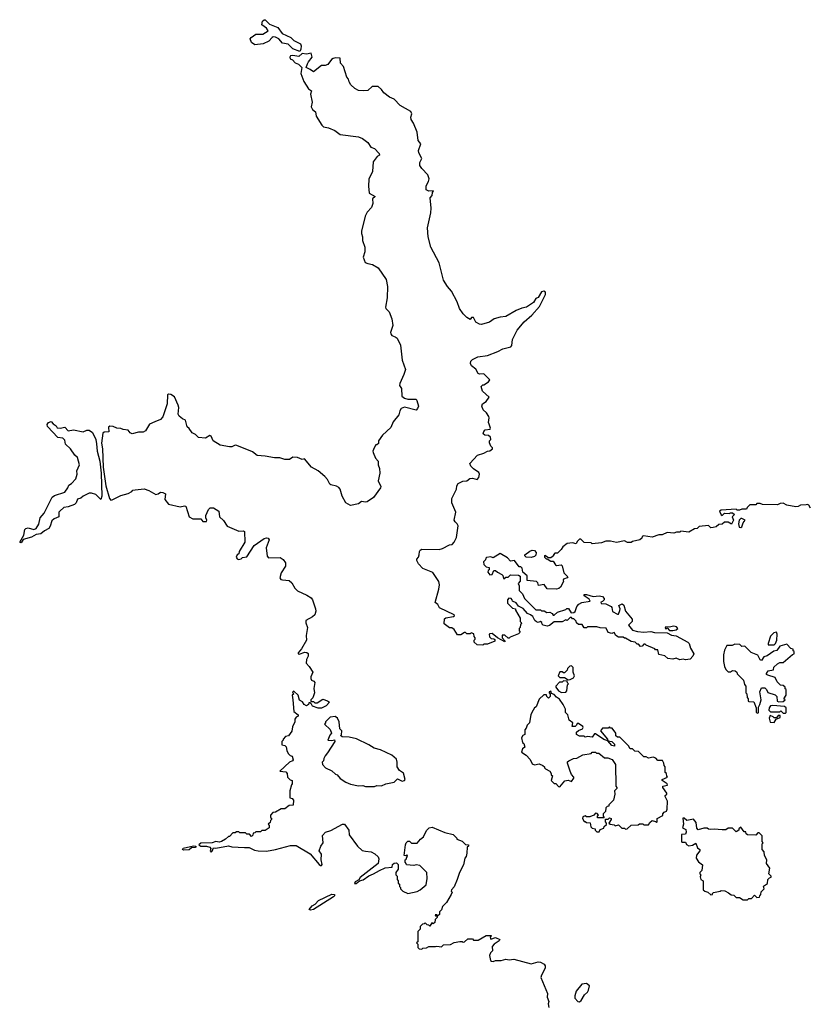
# Model space of a CAD drawing. Extents: x 2240384 to 2404287, y 351326 to 526670.
# Tile 45 of 256: x 2299012 to 2305871, y 366262 to 374811. Entities that reach past the tile are written whole.
import ezdxf

# ---------------------------------------------------------------- set-up
doc = ezdxf.new("R2010")
doc.units = 0

msp = doc.modelspace()

# ---------------------------------------------------------------- linework, layer by layer
at = {"layer": '0CON20XD'}
for points in [[(2301445, 374536.2), (2301385, 374558), (2301345, 374600), (2301295, 374606.7), (2301262.5, 374645), (2301235, 374658.8), (2301215, 374661.2), (2301205, 374656.2), (2301176.1, 374623.9), (2301127.4, 374602.6), (2301055, 374593.1), (2301024.7, 374614.7), (2301015.6, 374645), (2301022.9, 374657.1), (2301065, 374687.1), (2301125, 374685.6), (2301170, 374715), (2301156.6, 374736.6), (2301115.6, 374765.6), (2301120.9, 374799.1), (2301135, 374811.4), (2301145, 374810), (2301182.7, 374772.7), (2301255, 374742.5), (2301291.8, 374691.8), (2301367.4, 374657.4), (2301395, 374631.4), (2301450.5, 374600.5), (2301456.7, 374585), (2301455.7, 374554.3), (2301445, 374536.2)], [(2303450, 369645), (2303423.9, 369653.9), (2303385, 369700), (2303345, 369720), (2303325, 369747.5), (2303291.7, 369761.7), (2303290, 369775), (2303280, 369785), (2303261.7, 369788.3), (2303250, 369775), (2303250, 369745), (2303291.7, 369701.7), (2303320, 369695), (2303320, 369685), (2303360, 369615), (2303360, 369585), (2303368.3, 369578.3), (2303370, 369565), (2303361.7, 369558.3), (2303360, 369535), (2303350, 369525), (2303350, 369505), (2303358.3, 369491.7), (2303345, 369480), (2303271.7, 369448.3), (2303265, 369440), (2303255, 369440), (2303227, 369467), (2303203.3, 369466.7), (2303203, 369443), (2303230, 369415), (2303225, 369410), (2303163.6, 369443.6), (2303115, 369482.5), (2303095, 369480), (2303090, 369475), (2303091.7, 369451.7), (2303108.3, 369438.3), (2303130, 369435), (2303138.3, 369428.3), (2303140, 369415), (2303075, 369390), (2303045, 369390), (2303035, 369380), (2302985, 369382.5), (2302960, 369405), (2302960, 369425), (2302968.3, 369431.7), (2302970, 369445), (2302960, 369455), (2302958.3, 369478.3), (2302935, 369487.5), (2302925, 369480), (2302895, 369480), (2302885, 369490), (2302875, 369490), (2302845, 369470), (2302815, 369470), (2302786.4, 369516.4), (2302765, 369530), (2302745, 369530), (2302700, 369565), (2302701.7, 369608.3), (2302713, 369617), (2302781.7, 369628.3), (2302790, 369635), (2302787.5, 369645), (2302660, 369705), (2302643, 369733), (2302621.7, 369751.7), (2302653.7, 369866.3), (2302657.8, 369905), (2302652.6, 369932.6), (2302602.1, 370012.1), (2302515, 370046.2), (2302475.9, 370085.9), (2302461.2, 370115), (2302462.3, 370127.7), (2302476.1, 370143.9), (2302483.3, 370165), (2302483.8, 370195), (2302490, 370205), (2302505, 370213.3), (2302655, 370211.2), (2302685, 370220), (2302745, 370252.5), (2302767.5, 370255), (2302786.7, 370275), (2302806.2, 370315), (2302820, 370415), (2302812.5, 370435), (2302795, 370450), (2302786.9, 370466.9), (2302799.4, 370535), (2302765.8, 370615), (2302765.8, 370655), (2302805.8, 370735), (2302809.2, 370765), (2302821.2, 370785), (2302862.5, 370805), (2302895, 370807.5), (2302923.1, 370826.9), (2302945, 370829.5), (2302985, 370819.2), (2303000.8, 370835), (2303005.8, 370864.2), (2303000, 370880), (2302952.8, 370912.8), (2302931.2, 370935), (2302921.7, 370958.3), (2302990.3, 371029.7), (2303045, 371046), (2303075, 371064), (2303095, 371066.7), (2303120, 371085), (2303120, 371095), (2303105, 371107.5), (2303094.2, 371135.8), (2303094, 371155), (2303103.6, 371166.4), (2303101.2, 371185), (2303085, 371200.8), (2303052.5, 371205), (2303039.2, 371215), (2303042.9, 371235), (2303055, 371250), (2303100, 371255), (2303102.5, 371265), (2303089.4, 371299.4), (2303083.3, 371315), (2303091.2, 371355), (2303088, 371365), (2303066.8, 371396.8), (2303036.7, 371425), (2303027.5, 371455), (2303033.6, 371476.4), (2303065, 371497.5), (2303090, 371535), (2303033.3, 371585), (2303020, 371625), (2303035, 371640), (2303045, 371640), (2303085, 371667.5), (2303096.7, 371685), (2303045, 371737.5), (2303005, 371734.2), (2302995, 371740), (2302975, 371776.7), (2302936.2, 371805), (2302928, 371825), (2302930, 371845), (2302945, 371861.2), (2302992.5, 371885), (2303075, 371896), (2303165, 371928.8), (2303207.7, 371952.3), (2303279.3, 371970.7), (2303286.4, 371983.6), (2303294.2, 372035.8), (2303334.5, 372115.5), (2303395, 372188.8), (2303461.2, 372245), (2303528.3, 372321.7), (2303579.2, 372425), (2303578.8, 372445), (2303565, 372452.9), (2303545, 372447.5), (2303515, 372400), (2303495, 372389.2), (2303476.2, 372355), (2303415, 372313.8), (2303375, 372306.2), (2303325, 372286.7), (2303235, 372233.8), (2303185, 372228.8), (2303135, 372213.8), (2303094.2, 372185.8), (2303025, 372163.3), (2303005, 372166.2), (2302975, 372183.8), (2302955, 372225.8), (2302936.7, 372225), (2302925, 372207.5), (2302897.5, 372225), (2302865, 372257.5), (2302831.2, 372305), (2302811.7, 372361.7), (2302763.6, 372453.6), (2302727.5, 372495), (2302695, 372550), (2302655, 372700), (2302583.3, 372835), (2302560, 372925), (2302553.3, 373005), (2302583.3, 373135), (2302586.2, 373175), (2302578.8, 373265), (2302596.2, 373285), (2302598.3, 373311.7), (2302607.5, 373325), (2302565, 373323.8), (2302543.8, 373335), (2302541.7, 373368.3), (2302563.8, 373405), (2302569.3, 373430.7), (2302556.2, 373465), (2302505, 373518.8), (2302489.2, 373545), (2302488.8, 373571.2), (2302506.7, 373606.7), (2302480, 373655), (2302476.7, 373675), (2302497, 373733), (2302472.7, 373762.7), (2302464.4, 373835), (2302432.4, 373912.4), (2302411.9, 373945), (2302410, 373965), (2302420, 373995), (2302411.2, 374015), (2302315.8, 374065.8), (2302265, 374120), (2302225, 374138), (2302176.7, 374175), (2302155.7, 374205.7), (2302125, 374230), (2302075, 374230), (2302035, 374197.5), (2301995, 374192.5), (2301955, 374196.2), (2301923.9, 374213.9), (2301890, 374245), (2301873, 374273), (2301867.5, 374295), (2301853.6, 374313.6), (2301825.6, 374405.6), (2301798.8, 374435), (2301795, 374476.2), (2301755, 374480.8), (2301734.4, 374475.6), (2301720, 374465), (2301688.7, 374421.3), (2301665, 374412.5), (2301635, 374413.8), (2301565, 374357.5), (2301535, 374380), (2301500, 374395), (2301512.7, 374427.3), (2301520, 374445), (2301552.5, 374485), (2301545, 374520), (2301505, 374511.2), (2301465, 374516.7), (2301437, 374493), (2301385, 374500), (2301365, 374496.7), (2301357.5, 374485), (2301362.3, 374472.3), (2301381.7, 374461.7), (2301405.9, 374435.9), (2301435, 374423.8), (2301463.8, 374395), (2301453.3, 374345), (2301480.6, 374275), (2301519.7, 374209.7), (2301546.2, 374195), (2301537.8, 374165), (2301552, 374095), (2301544.2, 374054.2), (2301555, 374032.5), (2301580.7, 374010.7), (2301586.2, 373975), (2301636.7, 373895), (2301652.3, 373882.3), (2301695, 373872), (2301748.5, 373848.5), (2301795, 373815.8), (2301954.3, 373794.3), (2301991.2, 373781.2), (2302036.4, 373746.4), (2302063.6, 373703.6), (2302095, 373693.3), (2302135, 373650), (2302137.5, 373635), (2302117, 373623), (2302084.1, 373575.9), (2302076.4, 373493.6), (2302046, 373426), (2302041.4, 373365), (2302046.7, 373305), (2302100, 373275), (2302077.5, 373255), (2302079.4, 373215), (2302068.3, 373181.7), (2302031.1, 373138.9), (2302014.6, 373105.4), (2301980.8, 372975), (2301980, 372955), (2301990.8, 372925), (2301988.8, 372895), (2302011.2, 372835), (2302011.2, 372795), (2301995, 372750), (2302013.8, 372703.8), (2302035, 372693.3), (2302076.8, 372686.8), (2302125.4, 372655.4), (2302196.5, 372555), (2302207.3, 372495), (2302204.2, 372395), (2302188.6, 372315), (2302192.6, 372302.6), (2302223.1, 372275), (2302245.4, 372215), (2302253.8, 372155), (2302233.5, 372095), (2302235, 372082.5), (2302245, 372068.8), (2302275, 372058), (2302291.2, 372045), (2302319.5, 371985), (2302333.9, 371853.9), (2302362.7, 371775), (2302350.4, 371729.6), (2302313, 371653), (2302312.5, 371635), (2302328.3, 371608.3), (2302332, 371542), (2302354.1, 371524.1), (2302383, 371517), (2302455, 371516.2), (2302463.3, 371505), (2302476.5, 371455), (2302469.2, 371435), (2302455, 371422), (2302355, 371446.2), (2302325.8, 371434.2), (2302314.1, 371415.9), (2302305, 371380), (2302255, 371320), (2302235, 371270), (2302163.3, 371205), (2302130, 371155), (2302128.3, 371131.7), (2302115, 371120), (2302105, 371120), (2302090, 371095), (2302080, 371065), (2302083, 371053), (2302103, 371003), (2302127, 370977), (2302127.5, 370945), (2302137.5, 370915), (2302140, 370875), (2302127, 370807), (2302148, 370758), (2302146, 370745), (2302085, 370662.5), (2302030, 370625), (2302015, 370622), (2301981.7, 370628.3), (2301955, 370606.7), (2301885, 370593.8), (2301845, 370616.7), (2301813.3, 370675), (2301796.7, 370735), (2301785, 370750), (2301765, 370760), (2301715, 370771.2), (2301705, 370778.8), (2301685, 370817.5), (2301662.5, 370845), (2301605, 370893.3), (2301547.5, 370925), (2301485, 370997.5), (2301465, 370992.5), (2301425, 371010), (2301385, 371012.5), (2301355, 370992.5), (2301315, 370992.5), (2301273, 371007), (2301225, 371007.5), (2301145, 371022.5), (2301075, 371027.5), (2301035, 371060), (2300900, 371115), (2300885, 371116.7), (2300855, 371103.3), (2300835, 371103.3), (2300755, 371116.7), (2300694.1, 371154.1), (2300676.7, 371195), (2300665, 371201.2), (2300625, 371178), (2300565, 371182.5), (2300540.5, 371210.5), (2300510, 371225), (2300485, 371262.5), (2300466.7, 371276.7), (2300453.9, 371333.9), (2300425.8, 371345.8), (2300397.7, 371367.7), (2300390, 371385), (2300394.2, 371445), (2300389.2, 371465), (2300355.8, 371535.8), (2300325.8, 371555.8), (2300305, 371558.8), (2300295, 371552.5), (2300294.6, 371475), (2300255, 371363.3), (2300235, 371338.8), (2300185, 371318.8), (2300140.7, 371299.3), (2300105, 371242.5), (2300085, 371230), (2300045, 371230), (2299990, 371215), (2299972.5, 371225), (2299955, 371247.5), (2299911.7, 371251.7), (2299891.7, 371261.7), (2299855, 371263.3), (2299825, 371280), (2299795, 371282.5), (2299783, 371273), (2299787.5, 371232.5), (2299745, 371230), (2299735, 371222.5), (2299723.8, 371135), (2299731.5, 371085), (2299737.3, 370925), (2299760.5, 370765), (2299793.4, 370653.4), (2299805, 370640), (2299815, 370642.5), (2299890.5, 370679.5), (2299955, 370696.2), (2299987.5, 370715), (2299995, 370727.5), (2300015, 370730), (2300095, 370736.7), (2300135, 370723.3), (2300195, 370688.8), (2300215, 370693.3), (2300235, 370708.8), (2300255, 370706.2), (2300280, 370695), (2300272.5, 370645), (2300305, 370603.3), (2300405, 370580), (2300445, 370590), (2300455, 370586.7), (2300485, 370495.8), (2300517.6, 370477.6), (2300585, 370478), (2300604.5, 370454.5), (2300635, 370453.5), (2300638.9, 370465), (2300630, 370485), (2300629.5, 370505), (2300652, 370558), (2300666.8, 370573.2), (2300695, 370573.3), (2300740.8, 370545), (2300749.4, 370495), (2300781.7, 370461.7), (2300815, 370414.2), (2300915, 370370.6), (2300955, 370373.3), (2300965, 370367.5), (2300967.5, 370275), (2300920, 370195), (2300916.2, 370173.8), (2300902.5, 370165), (2300893.3, 370145), (2300900.7, 370130.7), (2300913.6, 370123.6), (2300935, 370130), (2300948.3, 370141.7), (2300985, 370147.5), (2301050, 370245), (2301135, 370306), (2301155, 370313.3), (2301170.7, 370310.7), (2301178.8, 370295), (2301154.2, 370225), (2301161.7, 370151.7), (2301175, 370140), (2301275, 370140.8), (2301301.2, 370125), (2301321.4, 370095), (2301320, 370065), (2301282.3, 370007.7), (2301273.3, 369965), (2301280.7, 369950.7), (2301295, 369946.7)], [(2299025, 370270), (2299012.5, 370275), (2299047.5, 370335), (2299056, 370385), (2299065, 370394), (2299085, 370399.2), (2299135, 370386), (2299156.7, 370393.3), (2299177.7, 370432.3), (2299191.2, 370485), (2299226, 370525), (2299295.6, 370664.4), (2299315, 370679.2), (2299405, 370709.2), (2299431.2, 370745), (2299440, 370770), (2299462.5, 370785), (2299500, 370825), (2299512.5, 370865), (2299507.5, 370895), (2299532.5, 370945), (2299515, 371010), (2299490.7, 371030.7), (2299452.5, 371085), (2299410, 371125), (2299405, 371160), (2299386.7, 371176.7), (2299343.6, 371183.6), (2299255, 371280), (2299252.5, 371295), (2299262.5, 371315), (2299285, 371322.5), (2299302, 371302), (2299330, 371285), (2299337.5, 371267.5), (2299365, 371263.8), (2299405, 371273.3), (2299435, 371242.5), (2299481.2, 371248.8), (2299565, 371233.8), (2299595, 371246.7), (2299615, 371246.2), (2299645, 371226.7), (2299672.5, 371165), (2299678.7, 371128.7), (2299685.5, 371065), (2299708.3, 370978.3), (2299718.9, 370875), (2299725.6, 370675), (2299716.2, 370643.8), (2299675, 370687.5), (2299635, 370698.8), (2299615, 370698.8), (2299562.5, 370675), (2299542.3, 370657.7), (2299515, 370646.7), (2299502.6, 370617.4), (2299488.5, 370601.5), (2299435, 370580.6), (2299395, 370575.8), (2299360, 370545), (2299351.2, 370535), (2299351.2, 370495), (2299312.7, 370477.3), (2299291.5, 370458.5), (2299277.6, 370412.4), (2299265, 370393.8), (2299226.8, 370373.2), (2299195, 370346.2), (2299155, 370340), (2299115, 370317.5), (2299041.7, 370298.3), (2299025, 370270)], [(2305880.7, 370570.7), (2305867.5, 370595), (2305855, 370602.5), (2305845, 370597.5), (2305795, 370596.7), (2305775, 370583.3), (2305755, 370580), (2305675, 370596.7), (2305645, 370614), (2305618.3, 370611.7), (2305595, 370600), (2305465, 370602.5), (2305445, 370610), (2305415, 370610), (2305405, 370600), (2305355, 370600), (2305330, 370575), (2305325, 370560), (2305285, 370560), (2305265, 370552.5), (2305243, 370553), (2305235, 370560), (2305105, 370552.5), (2305090, 370545), (2305105, 370512.5), (2305115, 370507.5), (2305135, 370527.5), (2305175, 370522.5), (2305185, 370530), (2305205, 370530), (2305220, 370515), (2305200, 370495), (2305212.5, 370465), (2305195, 370430), (2305167, 370447), (2305135, 370447.5), (2305115, 370430), (2305085, 370427.5), (2305061.7, 370408.3), (2305035, 370402.5), (2305015, 370400), (2304995, 370420), (2304915, 370410), (2304897, 370393), (2304875, 370390), (2304825, 370362.5), (2304755, 370370), (2304745, 370360), (2304718.3, 370361.7), (2304695, 370352.5), (2304635, 370357.5), (2304591.7, 370338.3), (2304565, 370337.5), (2304505, 370317.5), (2304430.7, 370329.3), (2304420, 370325), (2304415, 370310), (2304400, 370295), (2304335, 370280), (2304325, 370272.5), (2304293, 370273), (2304265, 370287.5), (2304195, 370272.5), (2304143, 370283), (2304105, 370283.3), (2304065, 370267.5), (2303985, 370260), (2303975, 370270), (2303915, 370272.5), (2303885, 370300), (2303875, 370300), (2303855, 370280), (2303845, 370260), (2303815, 370267.5), (2303768.3, 370261.7), (2303730, 370235), (2303715, 370210), (2303685, 370180), (2303661.7, 370178.3), (2303650, 370165), (2303650, 370155), (2303625, 370140), (2303605, 370140), (2303575, 370160), (2303570, 370155), (2303570, 370145), (2303585, 370130), (2303595, 370130), (2303625, 370110), (2303645, 370110), (2303665, 370077.5), (2303675, 370072.5), (2303715, 370076.7), (2303725, 370070), (2303738.3, 370008.3), (2303772.5, 369975), (2303767.5, 369965), (2303737, 369953), (2303732.5, 369945), (2303736.4, 369933.6), (2303710, 369885), (2303695, 369871.2), (2303675, 369867.5), (2303595, 369870), (2303567, 369907), (2303518.3, 369898.3), (2303511.7, 369921.7), (2303501.7, 369931.7), (2303421.7, 369941.7), (2303421.7, 369981.7), (2303383, 370013), (2303378.3, 370048.3), (2303365, 370060), (2303351.7, 370061.7), (2303310, 370115), (2303275, 370110), (2303249.3, 370139.3), (2303187, 370177), (2303125, 370140), (2303105, 370147.5), (2303068.3, 370141.7), (2303060, 370135), (2303058.3, 370121.7), (2303040, 370105), (2303045, 370080), (2303065, 370060), (2303090, 370055), (2303090, 370035), (2303081.7, 370028.3), (2303080, 370015), (2303095, 369990), (2303116.4, 369993.6), (2303131.7, 370028.3), (2303145, 370030), (2303163, 370013), (2303200, 369995), (2303210, 369985), (2303215, 369960), (2303225, 369960), (2303235, 369970), (2303255, 369970), (2303275, 369990), (2303345, 369987.5), (2303358.3, 369978.3), (2303360, 369935), (2303342.5, 369915), (2303350, 369895), (2303350, 369855), (2303380, 369825), (2303397.5, 369785), (2303495, 369687.5), (2303535, 369686.7), (2303545, 369677.5), (2303569.3, 369679.3), (2303592.5, 369662.5), (2303616.4, 369666.4), (2303636.4, 369656.4), (2303645, 369640), (2303655, 369640), (2303685, 369667.5), (2303755, 369690), (2303765, 369700), (2303778.3, 369698.3), (2303801.7, 369661.7), (2303825, 369662.5), (2303837, 369673), (2303853, 369717), (2303870, 369735), (2303895, 369750), (2303968.3, 369761.7), (2303958.3, 369778.3), (2303915, 369810), (2303915, 369820), (2303935, 369820), (2303995, 369802.5), (2304045, 369808), (2304073.6, 369803.6), (2304090, 369785), (2304090, 369775), (2304075, 369760), (2304060, 369755), (2304061.7, 369741.7), (2304105, 369740), (2304150, 369715), (2304157, 369707), (2304161.7, 369671.7), (2304205, 369650), (2304215, 369650), (2304225, 369680), (2304226.7, 369695), (2304217.5, 369725), (2304245, 369738), (2304258.8, 369728.8), (2304273.3, 369675), (2304332.5, 369605), (2304332.5, 369585), (2304300, 369555), (2304335, 369510), (2304378.3, 369498.3), (2304435, 369492.5), (2304495, 369500), (2304525, 369490), (2304635, 369487.5), (2304675, 369467.5), (2304715, 369462.5), (2304815, 369407.5), (2304827.5, 369395), (2304840, 369355), (2304867.5, 369305), (2304860, 369285), (2304835, 369260), (2304795, 369252.5), (2304775, 369257.5), (2304745, 369252.5), (2304715, 369267.5), (2304685, 369260), (2304643, 369263), (2304615, 369287.5), (2304565, 369300), (2304555, 369340), (2304535, 369340), (2304528.3, 369348.3), (2304455, 369380), (2304445, 369390), (2304435, 369390), (2304418.3, 369371.7), (2304405, 369370), (2304388.3, 369388.3), (2304375, 369390), (2304357, 369407), (2304325, 369412.5), (2304275, 369440), (2304265, 369440), (2304255, 369450), (2304215, 369450), (2304190, 369465), (2304175, 369490), (2304155, 369482.5), (2304125, 369490), (2304107, 369527), (2304055, 369530), (2304025, 369540), (2303945, 369540), (2303935, 369530), (2303915, 369530), (2303898.3, 369558.3), (2303865, 369560), (2303850, 369575), (2303845, 369590), (2303825, 369610), (2303815, 369610), (2303805, 369620), (2303795, 369620), (2303767, 369593), (2303755, 369600), (2303725, 369582.5), (2303655, 369582.5), (2303615, 369550), (2303595, 369543.8), (2303560, 369555), (2303551.7, 369561.7), (2303548.3, 369578.3), (2303537, 369587), (2303515, 369577.5), (2303501.7, 369581.7), (2303486.7, 369595), (2303469.3, 369629.3), (2303450, 369645)], [(2305275, 370400.8), (2305285, 370408.8), (2305295, 370443.3), (2305312.5, 370465), (2305285, 370480), (2305275, 370480), (2305263, 370467), (2305255.6, 370435), (2305260.8, 370405), (2305275, 370400.8)], [(2303455, 370142.5), (2303413, 370143), (2303400, 370155), (2303400, 370165), (2303442.3, 370197.7), (2303465, 370206.2), (2303483.6, 370203.6), (2303497.5, 370185), (2303497, 370163), (2303485, 370150), (2303455, 370142.5)], [(2301295, 369946.7), (2301352.5, 369942.5), (2301375, 369922.5), (2301402.5, 369875), (2301425, 369851.2), (2301506.7, 369815), (2301545, 369790), (2301556, 369775), (2301581.2, 369695), (2301583.8, 369675), (2301576.2, 369645), (2301555, 369626.7), (2301497.5, 369595), (2301497.5, 369575), (2301511.2, 369535), (2301500, 369465), (2301503.3, 369425), (2301460.5, 369349.5), (2301430, 369315), (2301432.5, 369305), (2301441.2, 369301.2), (2301488.3, 369318.3), (2301506.4, 369316.4), (2301517, 369307), (2301517.5, 369285), (2301502.5, 369255), (2301500, 369225), (2301526.1, 369196.1), (2301557.5, 369145), (2301540, 369105), (2301540.7, 369090.7), (2301547, 369077), (2301568.3, 369068.3), (2301576.7, 369055), (2301566.7, 369005), (2301572.5, 368965), (2301558.3, 368921.7), (2301540, 368905), (2301541.7, 368891.7), (2301565, 368890), (2301575, 368880), (2301595, 368880), (2301645, 368912.5), (2301687, 368897), (2301702.5, 368885), (2301675, 368854), (2301635, 368833.8), (2301603.6, 368833.6), (2301555, 368850), (2301548.3, 368868.3), (2301535, 368880), (2301525, 368880), (2301520, 368865), (2301505, 368852.5), (2301484.1, 368864.1), (2301469.3, 368889.3), (2301441.7, 368901.7), (2301432.5, 368945), (2301395, 368980), (2301382.5, 368975), (2301390, 368955), (2301380, 368945), (2301385.9, 368904.1), (2301393, 368803), (2301430, 368775), (2301430, 368765), (2301413.6, 368756.4), (2301403, 368737), (2301402.5, 368715), (2301381.7, 368671.7), (2301377, 368633), (2301346.4, 368593.6), (2301321.7, 368588.3), (2301300, 368565), (2301300, 368555), (2301290, 368545), (2301290, 368515), (2301315, 368510), (2301328.3, 368498.3), (2301332.5, 368465), (2301345, 368440), (2301361.7, 368421.7), (2301380, 368415), (2301386.7, 368385), (2301382.5, 368375), (2301355, 368363.3), (2301273.3, 368285), (2301325, 368280), (2301337, 368267), (2301340, 368235), (2301361.7, 368211.7), (2301380, 368205), (2301380, 368175), (2301373, 368167), (2301360, 368115), (2301360, 368055), (2301378.3, 368048.3), (2301390, 368035), (2301388.3, 367991.7), (2301353, 367987), (2301315, 367960), (2301285, 367960), (2301235, 367930), (2301211.7, 367928.3), (2301190, 367905), (2301190, 367885), (2301198.3, 367878.3), (2301200, 367865), (2301191.7, 367858.3), (2301188.3, 367841.7), (2301170, 367825), (2301180, 367815), (2301180, 367795), (2301145, 367770), (2301115, 367770), (2301105, 367760), (2301065, 367760), (2301055, 367750), (2301041.7, 367748.3), (2301038.3, 367731.7), (2301025, 367720), (2301008.3, 367738.3), (2300985, 367740), (2300975, 367750), (2300925, 367750), (2300915, 367760), (2300895, 367760), (2300885, 367750), (2300865, 367750), (2300835, 367720), (2300825, 367720), (2300800, 367695), (2300765, 367676.7), (2300745, 367670.8), (2300715, 367674.3), (2300685, 367664.2), (2300585, 367659.5), (2300568.8, 367645), (2300585.6, 367635.6), (2300635, 367634.4), (2300663.3, 367625), (2300672.5, 367615), (2300666.7, 367595), (2300675, 367583.3), (2300685, 367590), (2300695, 367620), (2300715, 367617.5), (2300825, 367636.7), (2300855, 367628.8), (2300965, 367624.2), (2301005, 367622), (2301051.2, 367601.2), (2301085, 367594), (2301155, 367590.6), (2301235, 367605.7), (2301365, 367641.4), (2301415, 367642), (2301535, 367567.5), (2301615, 367476.7), (2301625, 367466.7), (2301633, 367467), (2301640, 367475), (2301631.2, 367515), (2301633.3, 367565), (2301612.5, 367595), (2301627.5, 367635), (2301647.5, 367665), (2301642.3, 367727.7), (2301667.5, 367755), (2301715, 367770.4), (2301815, 367825.8), (2301835, 367826), (2301870, 367775), (2301873.9, 367733.9), (2301946.2, 367635), (2301988.3, 367598.3), (2302015, 367590), (2302065, 367586.7), (2302098.3, 367568.3), (2302125, 367542.5), (2302133.3, 367525), (2302125, 367484), (2301968.4, 367361.6), (2301957.5, 367342.5), (2301926, 367325), (2301920.7, 367310.7), (2301935, 367310.8), (2301965, 367332.5), (2301995, 367343.3), (2302043.8, 367376.2), (2302086.3, 367393.7), (2302136.7, 367425), (2302186.1, 367446.1), (2302248.3, 367451.7), (2302250, 367475), (2302265, 367487.5), (2302285, 367490), (2302300, 367475), (2302300, 367435), (2302280, 367405), (2302280, 367385), (2302290, 367375), (2302290, 367345), (2302300, 367335), (2302300, 367315), (2302310, 367305), (2302310, 367285), (2302320, 367275), (2302320, 367265), (2302340, 367245), (2302385, 367222.5), (2302465, 367240), (2302490, 367255), (2302541.7, 367298.3), (2302552.5, 367355), (2302547.5, 367405), (2302487, 367467), (2302455, 367472.5), (2302435, 367467.5), (2302371.7, 367471.7), (2302370, 367485), (2302360, 367495), (2302360, 367515), (2302368.3, 367521.7), (2302380, 367555), (2302375, 367560), (2302365, 367550), (2302353, 367553), (2302363.9, 367646.1), (2302370, 367665), (2302385, 367677.5), (2302397, 367677), (2302415, 367660), (2302465, 367660), (2302493.6, 367696.4), (2302520, 367715), (2302545, 367770), (2302570, 367795), (2302595, 367800), (2302705, 367752.5), (2302777, 367737), (2302810, 367705), (2302810, 367695), (2302855, 367677.5), (2302885, 367650), (2302910, 367645), (2302910, 367635), (2302900, 367625), (2302897.5, 367575), (2302890, 367545), (2302878.3, 367531.7), (2302867, 367473), (2302832.5, 367405), (2302812.5, 367345), (2302787, 367283), (2302762.5, 367255), (2302760, 367245), (2302767.5, 367235), (2302760, 367215), (2302720, 367145), (2302685, 367110), (2302677, 367083), (2302660, 367065), (2302658.3, 367041.7), (2302645, 367030), (2302635, 367040), (2302621.7, 367038.3), (2302625, 367030), (2302640, 367030), (2302640, 367015), (2302621.7, 366998.3), (2302618.3, 366971.7), (2302605, 366960), (2302591.7, 366968.3), (2302575, 366940), (2302565, 366950), (2302551.7, 366951.7), (2302535, 366970), (2302525, 366960), (2302511.7, 366958.3), (2302491.7, 366938.3), (2302490, 366915), (2302470, 366895), (2302470, 366805), (2302460, 366795), (2302470, 366785), (2302470, 366755), (2302483, 366743), (2302505, 366740), (2302515, 366750), (2302547, 366753), (2302565, 366762.5), (2302625, 366762.5), (2302635, 366767.5), (2302675, 366760), (2302693, 366777), (2302755, 366780), (2302785, 366797.5), (2302835, 366807.5), (2302857, 366807), (2302865, 366800), (2302877, 366803), (2302905, 366830), (2302945, 366830), (2302955, 366820), (2302995, 366820), (2303065, 366860), (2303105, 366860), (2303110, 366855), (2303097.5, 366845), (2303105, 366827.5), (2303145, 366841.2), (2303182.5, 366825), (2303175.8, 366814.2), (2303132.5, 366785), (2303116.7, 366765), (2303120, 366725), (2303101.7, 366708.3), (2303093.3, 366685), (2303103, 366643), (2303110, 366635), (2303125, 366632.5), (2303145, 366642.5), (2303195, 366641.2), (2303235, 366652.5), (2303265, 366647.5), (2303305, 366652.5), (2303455, 366613.3), (2303515, 366630), (2303536.4, 366626.4), (2303569.3, 366609.3), (2303577.5, 366595), (2303576.2, 366575), (2303544, 366515), (2303540, 366495), (2303596, 366355), (2303594.4, 366325), (2303608.8, 366285), (2303602.5, 366265), (2303607.5, 366235)], [(2304685, 369506.2), (2304715, 369513.3), (2304730, 369525), (2304718.3, 369538.3), (2304695, 369546.2), (2304655, 369537.5), (2304625, 369540), (2304620, 369535), (2304625, 369520), (2304635, 369530), (2304657.5, 369507.5), (2304685, 369506.2)], [(2305515, 369382.5), (2305565, 369383.8), (2305576, 369394), (2305588, 369425), (2305591.2, 369475), (2305585, 369492.5), (2305563.9, 369486.1), (2305532.7, 369457.3), (2305512.5, 369395), (2305515, 369382.5)], [(2305425, 368790), (2305430, 368795), (2305428.3, 368841.7), (2305442.5, 368865), (2305452.5, 368905), (2305440, 368975), (2305455, 369010), (2305485, 369010), (2305500, 368995), (2305510, 368970), (2305575, 368950), (2305590, 368935), (2305593, 368893), (2305605, 368887.5), (2305645, 368890), (2305660, 368905), (2305650, 368915), (2305670, 368945), (2305670, 368995), (2305661.7, 369001.7), (2305660, 369015), (2305645, 369030), (2305621.7, 369031.7), (2305591.7, 369061.7), (2305575, 369100), (2305509.3, 369119.3), (2305500, 369125), (2305500, 369135), (2305515, 369157.5), (2305560, 369165), (2305561.7, 369188.3), (2305595, 369217.5), (2305615, 369230), (2305645, 369230), (2305725, 369300), (2305740, 369305), (2305740, 369325), (2305731.7, 369331.7), (2305730, 369345), (2305711.7, 369351.7), (2305675, 369390), (2305615, 369372.5), (2305590, 369335), (2305563.3, 369326.7), (2305505, 369287.5), (2305475, 369277.5), (2305455, 369247.5), (2305443.9, 369253.9), (2305425, 369292.5), (2305365, 369317.5), (2305315, 369367.5), (2305305, 369372.5), (2305285, 369370), (2305267, 369387), (2305225, 369390), (2305201.7, 369378.3), (2305155, 369377.5), (2305134.1, 369335.9), (2305126.7, 369295), (2305127, 369237), (2305133.3, 369195), (2305145, 369170), (2305165, 369150), (2305185, 369150), (2305205, 369160), (2305227, 369157), (2305240, 369145), (2305245, 369130), (2305300, 369075), (2305308.3, 369038.3), (2305320, 369025), (2305320, 368965), (2305327, 368957), (2305330, 368925), (2305340, 368915), (2305340, 368895), (2305345, 368890), (2305388.3, 368888.3), (2305410, 368835), (2305410, 368795), (2305425, 368790)], [(2303775, 369080), (2303795, 369082.5), (2303823, 369097), (2303830, 369115), (2303820, 369145), (2303820, 369185), (2303805, 369200), (2303791.7, 369198.3), (2303771.7, 369178.3), (2303768.3, 369161.7), (2303745, 369140), (2303735, 369140), (2303725, 369150), (2303705, 369150), (2303690, 369115), (2303705, 369100), (2303745, 369100), (2303775, 369080)], [(2303718.3, 368968.3), (2303755, 368972.5), (2303766.2, 368983.8), (2303770, 369035), (2303780, 369045), (2303771.7, 369051.7), (2303768.3, 369068.3), (2303735, 369070), (2303725, 369060), (2303701.7, 369058.3), (2303670, 369025), (2303670, 369015), (2303693.6, 368983.6), (2303718.3, 368968.3)], [(2304045, 367760), (2304055, 367780), (2304085, 367790), (2304090, 367805), (2304108.3, 367821.7), (2304110, 367835), (2304100, 367845), (2304101.7, 367868.3), (2304125, 367870), (2304135, 367880), (2304150, 367875), (2304150, 367865), (2304130, 367835), (2304140, 367825), (2304175, 367820), (2304185, 367812.5), (2304215, 367820), (2304241.7, 367791.7), (2304265, 367790), (2304275, 367782.5), (2304290, 367785), (2304325, 367817.5), (2304385, 367820), (2304395, 367830), (2304425, 367830), (2304435, 367820), (2304475, 367820), (2304485, 367840), (2304505, 367857.5), (2304535, 367850), (2304545, 367840), (2304550, 367845), (2304550, 367875), (2304598.3, 367901.7), (2304600, 367915), (2304610.7, 367929.3), (2304630, 367940), (2304636.7, 367955), (2304640, 368025), (2304617.5, 368065), (2304620, 368075), (2304632.5, 368085), (2304632.5, 368095), (2304600, 368145), (2304600, 368155), (2304640, 368165), (2304637.5, 368175), (2304594.1, 368204.1), (2304592.5, 368215), (2304640, 368235), (2304633, 368243), (2304630, 368265), (2304620, 368275), (2304620, 368325), (2304610, 368335), (2304607, 368357), (2304595, 368380), (2304555, 368380), (2304538.3, 368398.3), (2304515, 368407.5), (2304475, 368400), (2304455, 368410), (2304435, 368410), (2304388.3, 368458.3), (2304355, 368460), (2304335, 368480), (2304315, 368480), (2304300, 368505), (2304225, 368580), (2304205, 368580), (2304191.7, 368591.7), (2304190, 368615), (2304158.3, 368658.3), (2304145, 368660), (2304135, 368670), (2304125, 368660), (2304075, 368660), (2304057.5, 368635), (2304117.5, 368565), (2304120, 368550), (2304155, 368542.5), (2304179.3, 368519.3), (2304177.5, 368502.5), (2304155, 368510), (2304120, 368550), (2304085, 368561.2), (2304015, 368610), (2304005, 368610), (2303985, 368582.5), (2303945, 368587.5), (2303925, 368580), (2303915, 368590), (2303875, 368590), (2303850, 368605), (2303850, 368625), (2303865, 368640), (2303900, 368655), (2303907.5, 368665), (2303902.5, 368675), (2303865, 368700), (2303855, 368700), (2303850, 368685), (2303837, 368673), (2303810, 368675), (2303817, 368707), (2303785, 368730), (2303772.5, 368775), (2303753.3, 368795), (2303753.8, 368825), (2303733.8, 368865), (2303700, 368910), (2303675, 368927.5), (2303655, 368952.5), (2303631.7, 368961.7), (2303625, 368980), (2303610, 368975), (2303610, 368965), (2303620, 368955), (2303620, 368935), (2303605, 368920), (2303590, 368935), (2303588.3, 368948.3), (2303565, 368950), (2303525, 368910), (2303497.5, 368845), (2303483.6, 368836.4), (2303473, 368817), (2303453, 368777), (2303440, 368705), (2303420, 368685), (2303411.7, 368658.3), (2303400, 368645), (2303400, 368605), (2303383.6, 368596.4), (2303372.5, 368575), (2303380, 368535), (2303390, 368525), (2303400, 368495), (2303380, 368480), (2303372.3, 368452.3), (2303412.5, 368425), (2303445, 368387.5), (2303465, 368350), (2303485, 368341.2), (2303525, 368350), (2303556.4, 368336.4), (2303570, 368325), (2303570, 368315), (2303580, 368305), (2303616.4, 368286.4), (2303630, 368265), (2303630, 368255), (2303640, 368245), (2303630, 368205), (2303655, 368180), (2303668.3, 368178.3), (2303691.7, 368151.7), (2303705, 368150), (2303747.5, 368202.5), (2303775, 368206.7), (2303805, 368197.5), (2303826.7, 368225), (2303826.7, 368235), (2303806.2, 368256.2), (2303793.3, 368285), (2303770, 368355), (2303771.7, 368368.3), (2303783, 368377), (2303823, 368397), (2303851.7, 368398.3), (2303903, 368427), (2303975, 368440), (2303985, 368450), (2304015, 368450), (2304023, 368443), (2304041.7, 368441.7), (2304093, 368403), (2304121.7, 368401.7), (2304158.3, 368388.3), (2304187.5, 368345), (2304190, 368155), (2304200, 368145), (2304200, 368135), (2304180, 368115), (2304182.5, 368085), (2304170, 368035), (2304130, 367995), (2304128.3, 367981.7), (2304115, 367980), (2304103, 367967), (2304100, 367935), (2304080, 367915), (2304080, 367895), (2304088.3, 367881.7), (2304031.7, 367881.7), (2304032.5, 367897.5), (2304040, 367905), (2304028.3, 367918.3), (2304015, 367920), (2304000, 367905), (2303965, 367890), (2303935, 367890), (2303925, 367897.5), (2303905, 367890), (2303900, 367875), (2303915, 367850), (2303925, 367850), (2303935, 367840), (2303968.3, 367838.3), (2303973, 367803), (2303985, 367790), (2304010, 367785), (2304010, 367775), (2304025, 367760), (2304045, 367760)], [(2305665, 368790), (2305670, 368795), (2305670, 368835), (2305655, 368847.5), (2305555, 368857.5), (2305535, 368852.5), (2305522.5, 368835), (2305520, 368815), (2305535, 368800), (2305615, 368800), (2305625, 368810), (2305645, 368790), (2305665, 368790)], [(2302095, 368152.5), (2302115, 368162.5), (2302155, 368157.5), (2302193, 368177), (2302265, 368190), (2302295, 368220), (2302335, 368198), (2302356, 368205), (2302360.8, 368215), (2302345, 368267.5), (2302310.7, 368290.7), (2302292.5, 368325), (2302292.5, 368365), (2302285, 368390), (2302246.1, 368426.1), (2302145, 368472.5), (2302090, 368485), (2302046.1, 368516.1), (2301937, 368567), (2301875, 368582.5), (2301813, 368583), (2301800, 368595), (2301807, 368603), (2301810, 368635), (2301793, 368653), (2301787.5, 368715), (2301772.5, 368745), (2301751.7, 368761.7), (2301710, 368755), (2301670, 368715), (2301670, 368705), (2301660, 368695), (2301708.3, 368648.3), (2301720, 368615), (2301705, 368600), (2301690, 368555), (2301725, 368552.5), (2301747.5, 368557.5), (2301750, 368545), (2301687.5, 368445), (2301665, 368420), (2301653, 368397), (2301650, 368375), (2301640, 368365), (2301643, 368343), (2301670, 368315), (2301725, 368290), (2301755, 368260), (2301770, 368255), (2301795, 368222.5), (2301845, 368190), (2301885, 368172.5), (2301955, 368160), (2301991.7, 368161.7), (2302015, 368152.5), (2302095, 368152.5)], [(2305565, 368710), (2305581.7, 368738.3), (2305618.3, 368751.7), (2305618.3, 368768.3), (2305601.7, 368768.3), (2305585, 368750), (2305565, 368750), (2305558.3, 368758.3), (2305531.7, 368768.3), (2305523.3, 368746.7), (2305531.7, 368711.7), (2305565, 368710)], [(2305335, 367170), (2305345, 367180), (2305368.3, 367181.7), (2305395, 367210), (2305415, 367190), (2305438.3, 367191.7), (2305440, 367205), (2305450, 367215), (2305451.7, 367238.3), (2305480, 367265), (2305471.7, 367288.3), (2305508.3, 367311.7), (2305510, 367345), (2305525, 367360), (2305540, 367365), (2305540, 367375), (2305520, 367395), (2305527.5, 367445), (2305500, 367485), (2305502.5, 367515), (2305482.5, 367555), (2305480, 367585), (2305460, 367605), (2305460, 367655), (2305470, 367665), (2305460, 367675), (2305460, 367725), (2305435, 367750), (2305425, 367750), (2305405, 367730), (2305333, 367733), (2305321.7, 367741.7), (2305318.3, 367758.3), (2305305, 367760), (2305275, 367800), (2305260, 367785), (2305260, 367775), (2305235, 367760), (2305205, 367790), (2305165, 367790), (2305145, 367777.5), (2305115, 367776.7), (2305045, 367783.3), (2305015, 367780), (2304995, 367783.3), (2304985, 367792.5), (2304955, 367792.5), (2304905, 367777.5), (2304895, 367790), (2304889.4, 367839.4), (2304865, 367870), (2304808.3, 367858.3), (2304785, 367878), (2304772.9, 367877.1), (2304777.5, 367825), (2304770, 367795), (2304799.3, 367779.3), (2304802.5, 367755), (2304795, 367740), (2304760, 367735), (2304760, 367675), (2304765, 367670), (2304795, 367670), (2304805, 367650), (2304825, 367637.5), (2304856.4, 367643.6), (2304885, 367660), (2304901.2, 367621.2), (2304920, 367605), (2304920, 367595), (2304892.3, 367557.7), (2304889.5, 367529.5), (2304908.3, 367498.3), (2304943, 367473), (2304937.5, 367425), (2304920, 367405), (2304920, 367395), (2304930, 367385), (2304922.5, 367367.5), (2304930, 367345), (2304950, 367335), (2304950, 367255), (2304963.3, 367243.3), (2304990, 367235), (2305015, 367212.5), (2305030, 367215), (2305030, 367225), (2305038.3, 367231.7), (2305097, 367243), (2305105, 367250), (2305137, 367247), (2305168.3, 367228.3), (2305193, 367213), (2305215, 367210), (2305235, 367190), (2305265, 367190), (2305295, 367170), (2305335, 367170)], [(2300435, 367600.8), (2300426.7, 367605), (2300433.6, 367616.4), (2300523.6, 367636.4), (2300542.5, 367635), (2300543.3, 367625), (2300537.9, 367622.1), (2300505, 367620), (2300485, 367604.2), (2300435, 367600.8)], [(2301538.3, 367078.3), (2301526.7, 367085), (2301552.2, 367117.8), (2301577.5, 367132.5), (2301606.7, 367163.3), (2301725, 367217.8), (2301747.5, 367215), (2301748.1, 367205), (2301737.5, 367195), (2301565, 367084.4), (2301538.3, 367078.3)], [(2303875, 366283.3), (2303890, 366295), (2303917.5, 366345), (2303945, 366367.5), (2303953.3, 366385), (2303961.7, 366421.7), (2303935, 366442.5), (2303895, 366436.7), (2303846.7, 366375), (2303833.6, 366336.4), (2303833.6, 366313.6), (2303860, 366285), (2303875, 366283.3)]]:
    msp.add_lwpolyline(points, dxfattribs=at)

doc.saveas('drawing.dxf')
